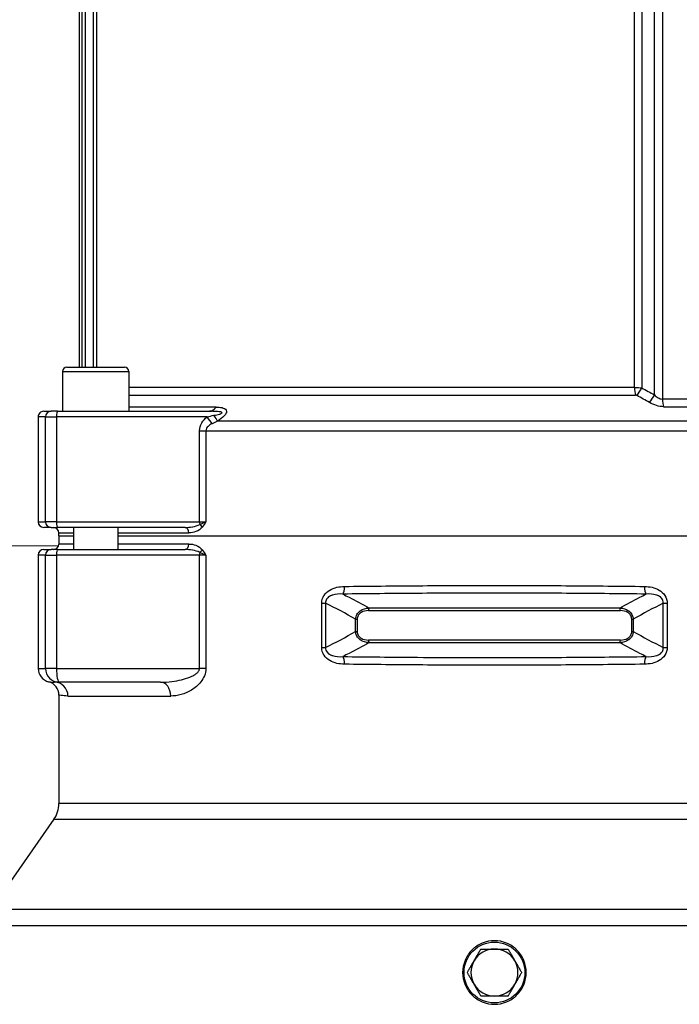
# Model space of a CAD drawing. Header units: millimetres. Extents: x -3789 to 8091, y -6405 to 1995.
# Tile 34 of 48: x 2060 to 2299, y -539 to -183. Entities that reach past the tile are written whole.
import ezdxf

# ---------------------------------------------------------------- set-up
doc = ezdxf.new("R2010")
doc.units = ezdxf.units.MM
doc.header["$LTSCALE"] = 20
doc.linetypes.add('HIDDEN', pattern=[9.525, 6.35, -3.175])
doc.layers.add('01-LINIE-025', color=1, linetype='CONTINUOUS')
doc.layers.add('02-LINIE-035', color=2, linetype='CONTINUOUS')
doc.layers.add('03-LINIE-050', color=3, linetype='CONTINUOUS', lineweight=13)

# ---------------------------------------------------------------- blocks, each defined once
blk = doc.blocks.new('A$Ce4b8372e')
at = {"layer": '03-LINIE-050', "linetype": 'HIDDEN'}
blk.add_line((1633.373, 0), (1140.15, 0), dxfattribs=at)

msp = doc.modelspace()

# ---------------------------------------------------------------- linework, layer by layer
at = {"layer": '02-LINIE-035'}
for p, q in [((2081.78, -308.23), (2081.78, 45.77)), ((2082.64, -308.23), (2082.64, -30.9)), ((2083.78, -30.9), (2083.78, -308.23)), ((2289.63, -318.29), (2289.63, -30.9)), ((2292.52, -30.9), (2292.52, -319.8)), ((2086.77, -308.23), (2086.77, -33.3)), ((2087.87, -33.3), (2087.87, -308.23)), ((2282.44, -315.62), (2282.44, -33.3)), ((2285.04, -33.3), (2285.04, -315.77)), ((2075.56, -309.83), (2099.56, -309.83)), ((2075.56, -309.83), (2075.56, -324.23)), ((2077.16, -308.23), (2097.96, -308.23)), ((2099.56, -309.83), (2099.56, -324.23)), ((2282.44, -315.62), (2099.56, -315.62)), ((2099.56, -318.39), (2282.83, -318.39)), ((2320.19, -319.8), (2292.52, -319.8)), ((2131.09, -322.69), (2099.56, -322.69)), ((2292.97, -322.56), (2320.85, -322.56)), ((2066.78, -326.23), (2066.78, -364.23)), ((2069.43, -326.23), (2066.78, -326.23)), ((2068.79, -324.23), (2071.43, -324.23)), ((2069.43, -364.23), (2069.43, -326.23)), ((2069.43, -326.23), (2073.39, -326.23)), ((2073.81, -324.23), (2071.43, -324.23)), ((2073.39, -326.23), (2073.39, -364.23)), ((2127.87, -326.23), (2073.39, -326.23)), ((2073.81, -324.23), (2128.69, -324.23)), ((2331.89, -327.78), (2131.68, -327.78)), ((2125.16, -364.23), (2125.16, -331.24)), ((2125.16, -331.24), (2127.43, -331.24)), ((2127.43, -331.24), (2127.43, -364.23)), ((2127.43, -331.24), (2336.14, -331.24)), ((2066.78, -364.23), (2069.43, -364.23)), ((2071.43, -366.23), (2068.79, -366.23)), ((2073.39, -364.23), (2069.43, -364.23)), ((2071.43, -366.23), (2073.81, -366.23)), ((2073.39, -364.23), (2125.16, -364.23)), ((2119.88, -366.23), (2073.81, -366.23)), ((2079.56, -366.23), (2079.56, -374.23)), ((2095.56, -366.23), (2095.56, -374.23)), ((2125.16, -364.23), (2127.43, -364.23)), ((2074.28, -368.23), (2079.56, -368.23)), ((2074.28, -369.23), (2074.28, -368.23)), ((2074.28, -369.23), (2079.56, -369.23)), ((2074.28, -369.23), (2074.28, -372.23)), ((2074.28, -369.23), (2079.56, -369.23)), ((2095.56, -368.23), (2121.28, -368.23)), ((2095.56, -369.23), (2368.01, -369.23)), ((2095.56, -369.23), (2368.01, -369.23)), ((2079.56, -372.23), (2074.28, -372.23)), ((2121.28, -372.23), (2095.56, -372.23)), ((2069.43, -376.23), (2066.79, -376.23)), ((2066.79, -376.23), (2066.79, -417.23)), ((2066.79, -376.23), (2066.79, -376.23)), ((2066.79, -376.23), (2066.79, -417.23)), ((2068.79, -374.23), (2071.43, -374.23)), ((2069.43, -417.23), (2069.43, -376.23)), ((2069.43, -376.23), (2073.39, -376.23)), ((2073.81, -374.23), (2071.43, -374.23)), ((2125.16, -376.23), (2073.39, -376.23)), ((2073.39, -376.23), (2073.39, -417.23)), ((2073.81, -374.23), (2119.88, -374.23)), ((2125.16, -417.23), (2125.16, -376.23)), ((2127.43, -376.23), (2125.16, -376.23)), ((2127.43, -376.23), (2127.43, -417.23)), ((2169.32, -409.63), (2169.32, -393.67)), ((2169.32, -393.67), (2170.73, -393.67)), ((2170.73, -393.67), (2170.73, -409.63)), ((2292.84, -409.63), (2292.84, -393.67)), ((2292.84, -393.67), (2294.25, -393.67)), ((2294.25, -393.67), (2294.25, -409.63)), ((2186.24, -396.32), (2277.33, -396.32)), ((2277.15, -395.39), (2186.42, -395.39)), ((2181.59, -403.88), (2181.59, -399.42)), ((2181.59, -399.42), (2182.15, -399.42)), ((2182.15, -399.42), (2182.15, -403.88)), ((2281.42, -403.88), (2281.42, -399.42)), ((2281.42, -399.42), (2281.98, -399.42)), ((2281.98, -399.42), (2281.98, -403.88)), ((2181.59, -403.88), (2182.15, -403.88)), ((2281.42, -403.88), (2281.98, -403.88)), ((2277.33, -406.98), (2186.24, -406.98)), ((2186.42, -407.91), (2277.15, -407.91)), ((2169.32, -409.63), (2170.73, -409.63)), ((2292.84, -409.63), (2294.25, -409.63)), ((2066.79, -417.23), (2069.43, -417.23)), ((2066.79, -417.23), (2066.79, -417.23)), ((2073.39, -417.23), (2069.43, -417.23)), ((2073.39, -417.23), (2125.16, -417.23)), ((2127.43, -417.23), (2125.16, -417.23)), ((2070.54, -422.07), (2070.54, -422.07)), ((2074.43, -422.23), (2072.65, -422.23)), ((2110.99, -422.23), (2074.43, -422.23)), ((2074.28, -426.91), (2074.28, -426.91)), ((2074.28, -426.91), (2074.28, -466.08)), ((2077.54, -427.23), (2114.71, -427.23)), ((2363.87, -466.08), (2074.28, -466.08)), ((2072.48, -471.81), (2049.59, -504.49)), ((2072.48, -471.81), (2365.72, -471.81)), ((2392.61, -504.49), (2049.59, -504.49)), ((2047.78, -510.23), (2394.92, -510.23))]:
    msp.add_line(p, q, dxfattribs=at)
msp.add_circle((2231.78, -527.23), 11, dxfattribs=at)
for centre, radius, start, end in [((2077.16, -309.83), 1.6, 90, 180), ((2097.96, -309.83), 1.6, 0, 90), ((2072.28, -368.23), 2, 0, 90), ((2072.28, -372.23), 2, 270, 0), ((2068.79, -376.23), 2, 90, 180), ((2071.79, -417.23), 5, 180, 255.5123), ((2069.28, -426.91), 5, 0.0001, 75.5123), ((2064.28, -466.08), 10, 325, 0), ((2231.78, -527.23), 8.5, 90, 150), ((2231.78, -527.23), 8.5, 30, 90), ((2231.78, -527.23), 8.5, 150, 210), ((2231.78, -527.23), 8.5, 330, 30), ((2231.78, -527.23), 8.5, 210, 270), ((2231.78, -527.23), 8.5, 270, 330)]:
    msp.add_arc(centre, radius, start, end, dxfattribs=at)
for centre, major_axis, ratio, start_param, end_param in [((2283.83, -315.62), (0, 4), 0.34696, 1.570796, 2.334921), ((2284.35, -315.77), (1.89, 3.52), 0.153462, 3.895373, 4.794716), ((2288.94, -318.29), (1.96, 3.49), 0.151961, 3.885644, 4.797511), ((2294.14, -319.8), (0, 4), 0.404927, 1.570796, 2.334921), ((2128.69, -319.23), (0, -5), 0.665827, 0, 0.806672), ((2068.79, -326.23), (2, 0), 0.999657, 1.570796, 3.141593), ((2071.43, -326.23), (0, 2), 0.999657, 0, 1.570796), ((2073.81, -326.23), (0, 2), 0.207912, 0, 1.570796), ((2126.83, -326.23), (3.23, -3.82), 0.16013, 0.727972, 1.436044), ((2129.36, -324.32), (2.72, -4.19), 0.020236, 0.587298, 1.226233), ((2068.79, -364.23), (2, 0), 0.999657, 3.141593, 4.712389), ((2071.43, -364.23), (0, -2), 0.999657, 4.712389, 6.283185), ((2073.81, -364.23), (0, -2), 0.207912, 4.712389, 6.283185), ((2119.88, -368.23), (0, 2), 0.701588, 4.712389, 6.283185), ((2125.57, -364.23), (0, 2), 0.207912, 1.570796, 2.053563), ((2124.84, -366.09), (-1.58, 1.23), 0.484418, 4.153867, 4.851719), ((2119.88, -372.23), (0, -2), 0.701588, 0, 1.570796), ((2068.79, -376.23), (0, 2), 0.999657, 0, 1.570796), ((2071.43, -376.23), (0, 2), 0.999657, 0, 1.570796), ((2073.81, -376.23), (0, 2), 0.207912, 0, 1.570796), ((2125.57, -376.23), (0, -2), 0.207912, 4.229622, 4.712389), ((2124.84, -374.37), (1.58, 1.23), 0.484418, 4.573058, 5.270911), ((2176.52, -387.58), (0.04, -3), 0.344298, 0.387984, 1.566213), ((2287.05, -387.58), (-0.04, -3), 0.344298, 4.716972, 5.89523), ((2186.53, -396.32), (0, 1), 0.284639, 0.392699, 1.570796), ((2277.04, -396.32), (0, 1), 0.284639, 4.712389, 5.890486), ((2186.53, -406.98), (0, 1), 0.284639, 1.570796, 2.748894), ((2277.04, -406.98), (0, 1), 0.284639, 3.534292, 4.712389), ((2176.52, -415.72), (0.04, 3), 0.344298, 4.716972, 5.89523), ((2287.05, -415.72), (-0.04, 3), 0.344298, 0.387984, 1.566213), ((2071.79, -417.23), (0, -5), 0.999657, 4.712389, 6.030241), ((2074.43, -417.23), (0, -5), 0.999657, 4.712389, 6.283185), ((2074.43, -417.23), (0, -5), 0.207912, 4.712389, 6.283185), ((2069.28, -426.91), (4.99, -0.3), 0.999978, 0.06044, 1.378377), ((2072.65, -427.23), (0, 5), 0.979305, 4.712389, 6.283185), ((2110.99, -427.23), (0, 5), 0.743327, 4.712389, 6.283185)]:
    msp.add_ellipse(centre, major_axis=major_axis, ratio=ratio, start_param=start_param, end_param=end_param, dxfattribs=at)
for points, knots in [([(2282.44, -315.62), (2282.88, -315.62), (2283.35, -315.64), (2283.82, -315.66), (2284.23, -315.69), (2284.64, -315.72), (2285.04, -315.77)], [0, 0, 0, 0, 0.534735, 0.534735, 0.534735, 1, 1, 1, 1]), ([(2283.34, -318.53), (2283.26, -318.49), (2283.18, -318.46), (2283.1, -318.43), (2283.02, -318.41), (2282.95, -318.4), (2282.87, -318.39), (2282.86, -318.39), (2282.84, -318.39), (2282.83, -318.39)], [0, 0, 0, 0, 0.483109, 0.483109, 0.483109, 0.913251, 0.913251, 0.913251, 1, 1, 1, 1]), ([(2289.63, -318.29), (2290.03, -318.69), (2290.46, -319.05), (2290.96, -319.33), (2291.45, -319.61), (2292, -319.8), (2292.52, -319.8)], [0, 0, 0, 0, 0.5, 0.5, 0.5, 1, 1, 1, 1]), ([(2131.09, -322.69), (2131.85, -322.69), (2132.58, -322.74), (2133.24, -322.89), (2133.25, -322.9), (2133.25, -322.9), (2133.26, -322.9), (2133.58, -322.98), (2133.89, -323.08), (2134.15, -323.22), (2134.43, -323.36), (2134.66, -323.55), (2134.8, -323.8), (2134.8, -323.8), (2134.81, -323.81), (2134.81, -323.82), (2134.94, -324.07), (2134.96, -324.39), (2134.83, -324.75), (2134.82, -324.76), (2134.82, -324.77), (2134.82, -324.78), (2134.68, -325.14), (2134.4, -325.52), (2134.07, -325.87), (2134.07, -325.87), (2134.06, -325.88), (2134.06, -325.88), (2133.39, -326.59), (2132.54, -327.21), (2131.68, -327.78)], [0, 0, 0, 0, 0.247543, 0.247543, 0.247543, 0.25, 0.25, 0.25, 0.371472, 0.371472, 0.371472, 0.496058, 0.496058, 0.496058, 0.5, 0.5, 0.5, 0.621882, 0.621882, 0.621882, 0.625, 0.625, 0.625, 0.748445, 0.748445, 0.748445, 0.75, 0.75, 0.75, 1, 1, 1, 1]), ([(2130.36, -325.68), (2131.06, -325.55), (2131.75, -325.41), (2132.44, -325.21), (2132.51, -325.19), (2132.58, -325.16), (2132.66, -325.14), (2132.75, -325.11), (2132.85, -325.07), (2132.94, -325.03), (2133.07, -324.98), (2133.22, -324.9), (2133.28, -324.82), (2133.3, -324.79), (2133.31, -324.77), (2133.31, -324.74), (2133.31, -324.64), (2133.18, -324.59), (2133.06, -324.55), (2133.04, -324.54), (2133.02, -324.53), (2133, -324.53), (2132.86, -324.48), (2132.71, -324.45), (2132.56, -324.43), (2132.45, -324.41), (2132.34, -324.39), (2132.23, -324.38), (2131.87, -324.34), (2131.51, -324.31), (2131.15, -324.29), (2130.8, -324.27), (2130.46, -324.25), (2130.1, -324.25), (2129.63, -324.23), (2129.16, -324.23), (2128.69, -324.23)], [0, 0, 0, 0, 0.25, 0.25, 0.25, 0.276795, 0.276795, 0.276795, 0.3125, 0.3125, 0.3125, 0.360592, 0.360592, 0.360592, 0.375, 0.375, 0.375, 0.428115, 0.428115, 0.428115, 0.4375, 0.4375, 0.4375, 0.5, 0.5, 0.5, 0.544068, 0.544068, 0.544068, 0.685087, 0.685087, 0.685087, 0.821141, 0.821141, 0.821141, 1, 1, 1, 1]), ([(2129.65, -328.73), (2129.14, -328.99), (2128.65, -329.3), (2128.23, -329.69), (2127.81, -330.08), (2127.43, -330.62), (2127.43, -331.24)], [0, 0, 0, 0, 0.5, 0.5, 0.5, 1, 1, 1, 1]), ([(2119.88, -366.23), (2120.78, -366.23), (2121.69, -366.16), (2122.58, -366), (2122.61, -366), (2122.64, -366), (2122.67, -365.99), (2123.54, -365.83), (2124.42, -365.63), (2125.21, -365.16)], [0, 0, 0, 0, 0.5, 0.5, 0.5, 0.515593, 0.515593, 0.515593, 1, 1, 1, 1]), ([(2126.18, -366.09), (2125.53, -366.93), (2124.69, -367.42), (2123.84, -367.75), (2123, -368.08), (2122.15, -368.23), (2121.28, -368.23)], [0, 0, 0, 0, 0.5, 0.5, 0.5, 1, 1, 1, 1]), ([(2125.21, -365.16), (2125.59, -365.01), (2125.97, -364.86), (2126.33, -364.71), (2126.72, -364.55), (2127.08, -364.39), (2127.42, -364.23), (2127.42, -364.23), (2127.43, -364.23), (2127.43, -364.23)], [0, 0, 0, 0, 0.481679, 0.481679, 0.481679, 0.994811, 0.994811, 0.994811, 1, 1, 1, 1]), ([(2127.43, -364.23), (2127.43, -364.23), (2127.43, -364.24), (2127.43, -364.24), (2127.02, -364.87), (2126.62, -365.51), (2126.18, -366.09)], [0, 0, 0, 0, 0.00505, 0.00505, 0.00505, 1, 1, 1, 1]), ([(2121.28, -372.23), (2122.15, -372.23), (2123, -372.38), (2123.84, -372.71), (2124.69, -373.04), (2125.53, -373.53), (2126.18, -374.37)], [0, 0, 0, 0, 0.5, 0.5, 0.5, 1, 1, 1, 1]), ([(2125.21, -375.3), (2124.42, -374.83), (2123.54, -374.63), (2122.67, -374.47), (2122.64, -374.46), (2122.61, -374.46), (2122.58, -374.45), (2121.69, -374.3), (2120.78, -374.23), (2119.88, -374.23)], [0, 0, 0, 0, 0.484407, 0.484407, 0.484407, 0.5, 0.5, 0.5, 1, 1, 1, 1]), ([(2127.43, -376.23), (2127.43, -376.23), (2127.42, -376.23), (2127.42, -376.23), (2127.08, -376.07), (2126.72, -375.91), (2126.33, -375.75), (2125.97, -375.6), (2125.59, -375.45), (2125.21, -375.3)], [0, 0, 0, 0, 0.005189, 0.005189, 0.005189, 0.518321, 0.518321, 0.518321, 1, 1, 1, 1]), ([(2126.18, -374.37), (2126.62, -374.95), (2127.02, -375.59), (2127.43, -376.22), (2127.43, -376.22), (2127.43, -376.23), (2127.43, -376.23)], [0, 0, 0, 0, 0.99495, 0.99495, 0.99495, 1, 1, 1, 1]), ([(2169.32, -393.67), (2169.32, -392.66), (2169.61, -391.68), (2170.14, -390.87), (2170.14, -390.86), (2170.15, -390.85), (2170.15, -390.84), (2170.68, -390.04), (2171.41, -389.4), (2172.2, -388.93), (2172.21, -388.93), (2172.22, -388.92), (2172.23, -388.91), (2173.84, -387.97), (2175.69, -387.61), (2177.55, -387.58)], [0, 0, 0, 0, 0.25, 0.25, 0.25, 0.252434, 0.252434, 0.252434, 0.5, 0.5, 0.5, 0.502715, 0.502715, 0.502715, 1, 1, 1, 1]), ([(2177.55, -387.58), (2186.31, -387.46), (2195.2, -387.38), (2204.23, -387.32), (2213.26, -387.26), (2222.42, -387.23), (2231.72, -387.23), (2236.37, -387.23), (2241.02, -387.23), (2245.62, -387.25), (2250.22, -387.26), (2254.78, -387.29), (2259.31, -387.32), (2268.36, -387.38), (2277.26, -387.46), (2286.02, -387.58)], [0, 0, 0, 0, 0.249997, 0.249997, 0.249997, 0.5, 0.5, 0.5, 0.625, 0.625, 0.625, 0.75, 0.75, 0.75, 1, 1, 1, 1]), ([(2286.02, -387.58), (2287.88, -387.61), (2289.73, -387.97), (2291.34, -388.91), (2291.35, -388.92), (2291.36, -388.92), (2291.36, -388.93), (2292.16, -389.4), (2292.89, -390.04), (2293.42, -390.84), (2293.42, -390.85), (2293.43, -390.86), (2293.43, -390.87), (2293.96, -391.68), (2294.25, -392.66), (2294.25, -393.67)], [0, 0, 0, 0, 0.497293, 0.497293, 0.497293, 0.5, 0.5, 0.5, 0.747569, 0.747569, 0.747569, 0.75, 0.75, 0.75, 1, 1, 1, 1]), ([(2176.95, -390.35), (2175.68, -390.25), (2174.39, -390.29), (2173.18, -390.69), (2173.06, -390.73), (2172.94, -390.77), (2172.83, -390.82), (2172.35, -391.01), (2171.88, -391.27), (2171.48, -391.67), (2171.4, -391.74), (2171.33, -391.82), (2171.27, -391.91), (2170.97, -392.27), (2170.78, -392.75), (2170.73, -393.24), (2170.72, -393.38), (2170.72, -393.53), (2170.73, -393.67)], [0, 0, 0, 0, 0.5, 0.5, 0.5, 0.5488071, 0.5488071, 0.5488071, 0.75, 0.75, 0.75, 0.7879312, 0.7879312, 0.7879312, 0.9529351, 0.9529351, 0.9529351, 1, 1, 1, 1]), ([(2286.62, -390.35), (2277.77, -390.24), (2268.76, -390.15), (2259.61, -390.09), (2255.04, -390.06), (2250.42, -390.03), (2245.77, -390.02), (2241.12, -390), (2236.42, -390), (2231.72, -390), (2222.31, -390), (2213.05, -390.03), (2203.92, -390.09), (2194.79, -390.15), (2185.8, -390.24), (2176.95, -390.35)], [0.0000008, 0.0000008, 0.0000008, 0.0000008, 0.25, 0.25, 0.25, 0.3750022, 0.3750022, 0.3750022, 0.5000008, 0.5000008, 0.5000008, 0.7500064, 0.7500064, 0.7500064, 0.9999983, 0.9999983, 0.9999983, 0.9999983]), ([(2176.95, -390.35), (2177.71, -390.73), (2178.46, -391.12), (2179.22, -391.51), (2181.63, -392.76), (2184.03, -394.05), (2186.42, -395.39)], [0, 0, 0, 0, 0.239056, 0.239056, 0.239056, 1, 1, 1, 1]), ([(2277.15, -395.39), (2279.55, -394.05), (2281.95, -392.75), (2284.36, -391.51), (2285.11, -391.12), (2285.87, -390.73), (2286.62, -390.35)], [0, 0, 0, 0, 0.761603, 0.761603, 0.761603, 1, 1, 1, 1]), ([(2292.84, -393.67), (2292.88, -393.03), (2292.68, -392.38), (2292.3, -391.9), (2292.24, -391.82), (2292.17, -391.74), (2292.09, -391.67), (2291.7, -391.27), (2291.23, -391.01), (2290.74, -390.82), (2290.63, -390.77), (2290.51, -390.73), (2290.4, -390.69), (2289.18, -390.29), (2287.89, -390.25), (2286.62, -390.35)], [0, 0, 0, 0, 0.2125917, 0.2125917, 0.2125917, 0.25, 0.25, 0.25, 0.4519517, 0.4519517, 0.4519517, 0.5, 0.5, 0.5, 1, 1, 1, 1]), ([(2181.59, -399.42), (2181.61, -398.81), (2181.77, -398.21), (2182.07, -397.68), (2182.3, -397.28), (2182.6, -396.93), (2182.94, -396.64), (2183.02, -396.57), (2183.1, -396.51), (2183.19, -396.44), (2183.21, -396.42), (2183.24, -396.4), (2183.27, -396.38), (2184.19, -395.74), (2185.29, -395.44), (2186.42, -395.39)], [0.0000017, 0.0000017, 0.0000017, 0.0000017, 0.2597456, 0.2597456, 0.2597456, 0.4550716, 0.4550716, 0.4550716, 0.5, 0.5, 0.5, 0.5150941, 0.5150941, 0.5150941, 1, 1, 1, 1]), ([(2186.24, -396.32), (2185.3, -396.32), (2184.35, -396.5), (2183.54, -397.01), (2183.14, -397.26), (2182.78, -397.6), (2182.53, -398.02), (2182.38, -398.27), (2182.28, -398.53), (2182.22, -398.8), (2182.17, -399.01), (2182.15, -399.21), (2182.15, -399.42)], [0, 0, 0, 0, 0.5, 0.5, 0.5, 0.750109, 0.750109, 0.750109, 0.894174, 0.894174, 0.894174, 1, 1, 1, 1]), ([(2277.15, -395.39), (2278.27, -395.44), (2279.39, -395.74), (2280.3, -396.38), (2280.33, -396.4), (2280.36, -396.42), (2280.39, -396.45), (2280.83, -396.78), (2281.22, -397.2), (2281.5, -397.68), (2281.71, -398.06), (2281.85, -398.48), (2281.93, -398.91), (2281.95, -399.08), (2281.97, -399.25), (2281.98, -399.42)], [0, 0, 0, 0, 0.4848887, 0.4848887, 0.4848887, 0.5, 0.5, 0.5, 0.7404302, 0.7404302, 0.7404302, 0.9265114, 0.9265114, 0.9265114, 0.9999991, 0.9999991, 0.9999991, 0.9999991]), ([(2281.42, -399.42), (2281.42, -398.93), (2281.29, -398.44), (2281.04, -398.03), (2280.92, -397.82), (2280.77, -397.63), (2280.6, -397.46), (2280.43, -397.29), (2280.24, -397.14), (2280.04, -397.01), (2279.23, -396.5), (2278.28, -396.32), (2277.33, -396.32)], [0, 0, 0, 0, 0.248786, 0.248786, 0.248786, 0.372715, 0.372715, 0.372715, 0.499054, 0.499054, 0.499054, 1, 1, 1, 1]), ([(2186.42, -407.91), (2185.29, -407.86), (2184.18, -407.56), (2183.27, -406.92), (2183.24, -406.9), (2183.21, -406.88), (2183.18, -406.85), (2182.74, -406.52), (2182.35, -406.1), (2182.07, -405.62), (2181.86, -405.24), (2181.72, -404.82), (2181.64, -404.39), (2181.62, -404.22), (2181.6, -404.05), (2181.59, -403.88)], [0, 0, 0, 0, 0.4848887, 0.4848887, 0.4848887, 0.5, 0.5, 0.5, 0.7404302, 0.7404302, 0.7404302, 0.9265114, 0.9265114, 0.9265114, 0.9999991, 0.9999991, 0.9999991, 0.9999991]), ([(2182.15, -403.88), (2182.15, -404.37), (2182.28, -404.86), (2182.52, -405.27), (2182.65, -405.48), (2182.8, -405.67), (2182.97, -405.84), (2183.14, -406.01), (2183.33, -406.16), (2183.53, -406.29), (2184.34, -406.8), (2185.29, -406.98), (2186.24, -406.98)], [0, 0, 0, 0, 0.248786, 0.248786, 0.248786, 0.372715, 0.372715, 0.372715, 0.499054, 0.499054, 0.499054, 1, 1, 1, 1]), ([(2281.98, -403.88), (2281.96, -404.49), (2281.8, -405.09), (2281.5, -405.62), (2281.27, -406.02), (2280.97, -406.37), (2280.63, -406.66), (2280.55, -406.73), (2280.47, -406.79), (2280.38, -406.86), (2280.36, -406.88), (2280.33, -406.9), (2280.3, -406.92), (2279.38, -407.56), (2278.27, -407.86), (2277.15, -407.91)], [0.0000017, 0.0000017, 0.0000017, 0.0000017, 0.2597456, 0.2597456, 0.2597456, 0.4550716, 0.4550716, 0.4550716, 0.5, 0.5, 0.5, 0.5150941, 0.5150941, 0.5150941, 1, 1, 1, 1]), ([(2277.33, -406.98), (2278.27, -406.98), (2279.22, -406.8), (2280.03, -406.29), (2280.43, -406.04), (2280.79, -405.7), (2281.04, -405.28), (2281.19, -405.03), (2281.29, -404.77), (2281.35, -404.5), (2281.4, -404.29), (2281.42, -404.09), (2281.42, -403.88)], [0, 0, 0, 0, 0.5, 0.5, 0.5, 0.750109, 0.750109, 0.750109, 0.894174, 0.894174, 0.894174, 1, 1, 1, 1]), ([(2186.42, -407.91), (2184.02, -409.25), (2181.62, -410.55), (2179.21, -411.79), (2178.46, -412.18), (2177.7, -412.57), (2176.95, -412.95)], [0, 0, 0, 0, 0.761603, 0.761603, 0.761603, 1, 1, 1, 1]), ([(2286.62, -412.95), (2285.87, -412.57), (2285.11, -412.18), (2284.36, -411.79), (2281.95, -410.55), (2279.55, -409.25), (2277.15, -407.91)], [0, 0, 0, 0, 0.238343, 0.238343, 0.238343, 1, 1, 1, 1]), ([(2177.55, -415.72), (2175.69, -415.69), (2173.84, -415.33), (2172.23, -414.39), (2172.22, -414.38), (2172.21, -414.38), (2172.21, -414.37), (2171.41, -413.9), (2170.68, -413.26), (2170.15, -412.46), (2170.15, -412.45), (2170.14, -412.44), (2170.14, -412.44), (2169.61, -411.62), (2169.32, -410.64), (2169.32, -409.63)], [0, 0, 0, 0, 0.497293, 0.497293, 0.497293, 0.5, 0.5, 0.5, 0.747569, 0.747569, 0.747569, 0.75, 0.75, 0.75, 1, 1, 1, 1]), ([(2170.73, -409.63), (2170.69, -410.27), (2170.89, -410.92), (2171.27, -411.4), (2171.33, -411.48), (2171.4, -411.56), (2171.48, -411.63), (2171.87, -412.03), (2172.34, -412.29), (2172.83, -412.48), (2172.94, -412.53), (2173.06, -412.57), (2173.17, -412.61), (2174.39, -413.01), (2175.68, -413.05), (2176.95, -412.95)], [0, 0, 0, 0, 0.2125917, 0.2125917, 0.2125917, 0.25, 0.25, 0.25, 0.4519517, 0.4519517, 0.4519517, 0.5, 0.5, 0.5, 1, 1, 1, 1]), ([(2176.95, -412.95), (2185.8, -413.06), (2194.79, -413.15), (2203.92, -413.21), (2209.72, -413.25), (2215.57, -413.28), (2221.48, -413.29), (2224.88, -413.3), (2228.29, -413.3), (2231.72, -413.3), (2236.42, -413.3), (2241.12, -413.3), (2245.77, -413.28), (2250.42, -413.27), (2255.04, -413.24), (2259.61, -413.21), (2268.76, -413.15), (2277.77, -413.06), (2286.62, -412.95)], [0.0000008, 0.0000008, 0.0000008, 0.0000008, 0.2500086, 0.2500086, 0.2500086, 0.4088282, 0.4088282, 0.4088282, 0.4999992, 0.4999992, 0.4999992, 0.6249978, 0.6249978, 0.6249978, 0.7499964, 0.7499964, 0.7499964, 0.9999983, 0.9999983, 0.9999983, 0.9999983]), ([(2294.25, -409.63), (2294.25, -410.64), (2293.96, -411.62), (2293.43, -412.43), (2293.43, -412.44), (2293.42, -412.45), (2293.42, -412.46), (2292.89, -413.26), (2292.16, -413.9), (2291.37, -414.37), (2291.36, -414.38), (2291.35, -414.38), (2291.34, -414.39), (2289.73, -415.33), (2287.88, -415.69), (2286.02, -415.72)], [0, 0, 0, 0, 0.25, 0.25, 0.25, 0.252434, 0.252434, 0.252434, 0.5, 0.5, 0.5, 0.502715, 0.502715, 0.502715, 1, 1, 1, 1]), ([(2286.62, -412.95), (2287.89, -413.05), (2289.18, -413.01), (2290.39, -412.61), (2290.51, -412.57), (2290.63, -412.53), (2290.74, -412.48), (2291.22, -412.29), (2291.69, -412.03), (2292.09, -411.63), (2292.16, -411.56), (2292.24, -411.48), (2292.3, -411.4), (2292.6, -411.03), (2292.79, -410.55), (2292.84, -410.06), (2292.85, -409.92), (2292.85, -409.78), (2292.84, -409.63)], [0, 0, 0, 0, 0.5, 0.5, 0.5, 0.5488071, 0.5488071, 0.5488071, 0.75, 0.75, 0.75, 0.7879312, 0.7879312, 0.7879312, 0.9529351, 0.9529351, 0.9529351, 1, 1, 1, 1]), ([(2286.02, -415.72), (2277.26, -415.84), (2268.36, -415.93), (2259.31, -415.98), (2254.78, -416.01), (2250.22, -416.04), (2245.62, -416.05), (2241.02, -416.07), (2236.37, -416.08), (2231.72, -416.08), (2222.42, -416.07), (2213.26, -416.04), (2204.23, -415.98), (2195.2, -415.93), (2186.31, -415.84), (2177.55, -415.72)], [0, 0, 0, 0, 0.25, 0.25, 0.25, 0.375, 0.375, 0.375, 0.5, 0.5, 0.5, 0.750003, 0.750003, 0.750003, 1, 1, 1, 1]), ([(2110.99, -422.23), (2112.39, -422.23), (2113.77, -422.14), (2115.17, -421.96), (2116.31, -421.82), (2117.47, -421.61), (2118.61, -421.33), (2118.85, -421.28), (2119.08, -421.22), (2119.32, -421.15), (2120.34, -420.88), (2121.37, -420.54), (2122.35, -420.08), (2122.61, -419.95), (2122.86, -419.83), (2123.1, -419.69), (2123.44, -419.5), (2123.77, -419.28), (2124.08, -419.03), (2124.35, -418.81), (2124.6, -418.57), (2124.8, -418.27), (2125.01, -417.97), (2125.16, -417.61), (2125.16, -417.23)], [0, 0, 0, 0, 0.274913, 0.274913, 0.274913, 0.5, 0.5, 0.5, 0.546611, 0.546611, 0.546611, 0.75, 0.75, 0.75, 0.802816, 0.802816, 0.802816, 0.875, 0.875, 0.875, 0.9375, 0.9375, 0.9375, 1, 1, 1, 1]), ([(2127.43, -417.23), (2127.43, -419.12), (2126.61, -420.82), (2125.61, -422.09), (2124.61, -423.36), (2123.42, -424.31), (2122.2, -425.05), (2120.99, -425.79), (2119.72, -426.32), (2118.46, -426.68), (2117.21, -427.04), (2115.96, -427.23), (2114.71, -427.23)], [0, 0, 0, 0, 0.25, 0.25, 0.25, 0.5, 0.5, 0.5, 0.75, 0.75, 0.75, 1, 1, 1, 1]), ([(2070.54, -422.07), (2070.61, -422.05), (2070.82, -422.07), (2071.17, -422.12), (2071.53, -422.16), (2072.01, -422.23), (2072.65, -422.23)], [0, 0, 0, 0, 0.49992, 0.49992, 0.49992, 1, 1, 1, 1]), ([(2077.54, -427.23), (2076.46, -427.23), (2075.65, -427.1), (2074.56, -426.92), (2074.29, -426.87), (2074.28, -426.91)], [0, 0, 0, 0, 0.5, 0.5, 1, 1, 1, 1]), ([(2220.28, -527.23), (2220.28, -525.79), (2220.57, -524.25), (2221.75, -521.41), (2222.63, -520.12), (2224.67, -518.08), (2225.97, -517.19), (2228.8, -516.02), (2230.34, -515.73), (2233.23, -515.73), (2234.77, -516.02), (2237.6, -517.19), (2238.9, -518.08), (2240.94, -520.12), (2241.82, -521.41), (2243, -524.25), (2243.28, -525.79), (2243.28, -527.23), (2243.28, -528.67), (2243, -530.21), (2241.82, -533.05), (2240.94, -534.34), (2238.9, -536.38), (2237.6, -537.27), (2234.77, -538.44), (2233.23, -538.73), (2230.34, -538.73), (2228.8, -538.44), (2225.97, -537.27), (2224.67, -536.38), (2222.63, -534.34), (2221.75, -533.05), (2220.57, -530.21), (2220.28, -528.67), (2220.28, -527.23)], [-3.466487, -3.466487, -3.466487, -3.466487, -3.033176, -3.033176, -2.599865, -2.599865, -2.166554, -2.166554, -1.733243, -1.733243, -1.299933, -1.299933, -0.866622, -0.866622, -0.433311, -0.433311, 0, 0, 0, 0.433311, 0.433311, 0.866622, 0.866622, 1.299933, 1.299933, 1.733243, 1.733243, 2.166554, 2.166554, 2.599865, 2.599865, 3.033176, 3.033176, 3.466487, 3.466487, 3.466487, 3.466487])]:
    msp.add_open_spline(points, degree=3, knots=knots, dxfattribs=at)
for points in [[(2285.04, -315.77), (2286.58, -316.59), (2288.11, -317.43), (2289.63, -318.29)], [(2287.85, -321.06), (2286.36, -320.2), (2284.85, -319.36), (2283.34, -318.53)], [(2292.97, -322.56), (2291.28, -322.56), (2289.44, -321.96), (2287.85, -321.06)], [(2125.16, -331.24), (2125.16, -329.25), (2126.37, -327.49), (2127.87, -326.23)], [(2127.87, -326.23), (2128.69, -326.03), (2129.52, -325.84), (2130.36, -325.68)], [(2131.68, -327.78), (2130.98, -328.07), (2130.3, -328.4), (2129.65, -328.73)], [(2181.59, -399.42), (2177.99, -397.39), (2174.37, -395.46), (2170.73, -393.67)], [(2292.84, -393.67), (2289.2, -395.46), (2285.58, -397.39), (2281.98, -399.42)], [(2170.73, -409.63), (2174.37, -407.84), (2177.99, -405.91), (2181.59, -403.88)], [(2281.98, -403.88), (2285.58, -405.91), (2289.2, -407.84), (2292.84, -409.63)]]:
    msp.add_open_spline(points, degree=3, dxfattribs=at)
for points, weights in [([(2224.42, -522.98), (2225.56, -521.01), (2226.88, -518.73)], [1.71319739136, 1.71319739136, 1.59019535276]), ([(2226.88, -518.73), (2229.51, -518.73), (2231.78, -518.73)], [1.59019535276, 1.71319739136, 1.71319739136]), ([(2231.78, -518.73), (2234.06, -518.73), (2236.69, -518.73)], [1.71319739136, 1.71319739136, 1.59019535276]), ([(2236.69, -518.73), (2238.01, -521.01), (2239.15, -522.98)], [1.59019535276, 1.71319739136, 1.71319739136]), ([(2221.97, -527.23), (2223.28, -524.95), (2224.42, -522.98)], [1.59019535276, 1.71319739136, 1.71319739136]), ([(2239.15, -522.98), (2240.28, -524.95), (2241.6, -527.23)], [1.71319739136, 1.71319739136, 1.59019535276]), ([(2224.42, -531.48), (2223.28, -529.51), (2221.97, -527.23)], [1.71319739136, 1.71319739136, 1.59019535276]), ([(2241.6, -527.23), (2240.28, -529.51), (2239.15, -531.48)], [1.59019535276, 1.71319739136, 1.71319739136]), ([(2226.88, -535.73), (2225.56, -533.45), (2224.42, -531.48)], [1.59019535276, 1.71319739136, 1.71319739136]), ([(2239.15, -531.48), (2238.01, -533.45), (2236.69, -535.73)], [1.71319739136, 1.71319739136, 1.59019535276]), ([(2231.78, -535.73), (2229.51, -535.73), (2226.88, -535.73)], [1.71319739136, 1.71319739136, 1.59019535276]), ([(2236.69, -535.73), (2234.06, -535.73), (2231.78, -535.73)], [1.59019535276, 1.71319739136, 1.71319739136])]:
    msp.add_rational_spline(points, weights, degree=2, dxfattribs=at)

# ---------------------------------------------------------------- block references
at = {"layer": '01-LINIE-025'}
msp.add_blockref('A$Ce4b8372e', (440.78, -372.93), dxfattribs=at)

doc.saveas('drawing.dxf')
